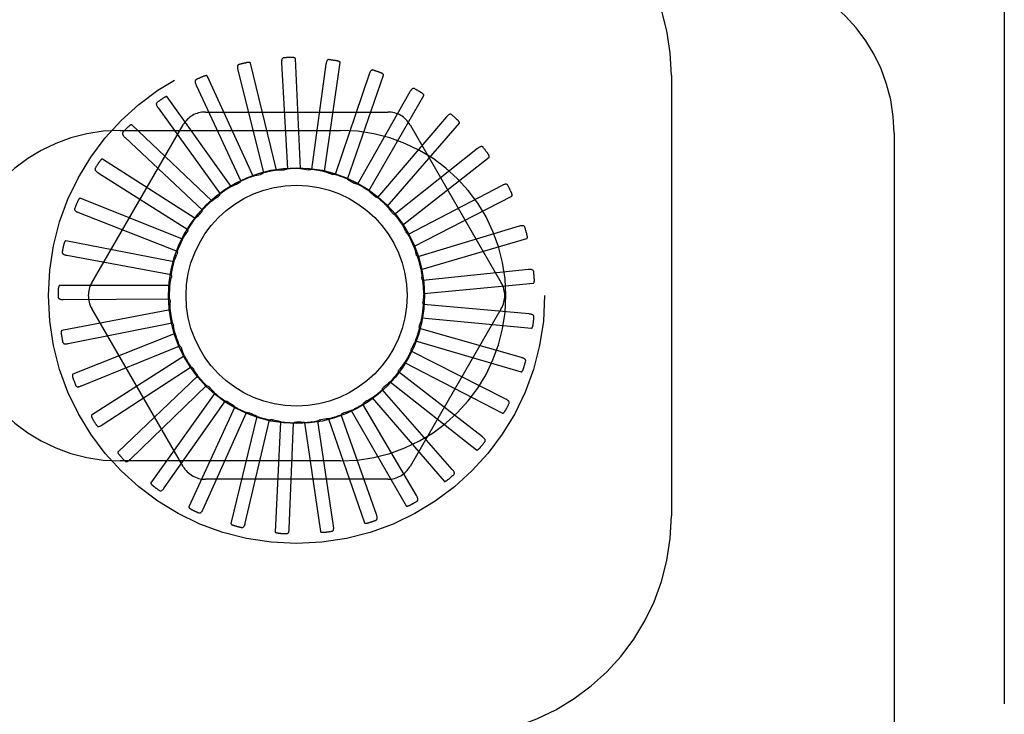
# Model space of a CAD drawing. Header units: inches. Extents: x 0 to 215, y 0 to 139.
# Tile 108 of 117: x 126.572 to 127.688, y 53.776 to 54.564. Entities that reach past the tile are written whole.
import ezdxf

# ---------------------------------------------------------------- set-up
doc = ezdxf.new("R2010")
doc.units = ezdxf.units.IN
doc.header["$LTSCALE"] = 11.804375
doc.header["$MEASUREMENT"] = 0
doc.linetypes.add('HIDDEN', pattern=[0.2, 0.1, -0.1])
doc.layers.add('DEFAULT_2', color=8, linetype='HIDDEN')

msp = doc.modelspace()

# ---------------------------------------------------------------- linework, layer by layer
at = {"layer": 'DEFAULT_2', "color": 8, "linetype": 'HIDDEN'}
for p, q in [((127.6882, 54.968), (127.6882, 49.4675)), ((126.8903, 54.395), (126.8844, 54.5198)), ((126.9175, 54.3915), (126.9353, 54.5152)), ((126.8191, 54.5069), (126.8483, 54.3902)), ((126.8629, 54.3933), (126.8335, 54.5147)), ((126.8688, 54.5149), (126.8753, 54.3947)), ((126.9191, 54.5133), (126.9028, 54.3941)), ((126.8364, 54.3864), (126.7845, 54.5001)), ((126.9682, 54.5023), (126.9296, 54.3883)), ((126.9436, 54.383), (126.9844, 54.5011)), ((127.3107, 54.5008), (127.3107, 54.0008)), ((126.7719, 54.4897), (126.8226, 54.3806)), ((127.0142, 54.4821), (126.9548, 54.3775)), ((126.8116, 54.3746), (126.7391, 54.4764)), ((126.9675, 54.3697), (127.03, 54.4779)), ((126.7287, 54.4638), (126.7992, 54.3663)), ((126.7823, 54.4592), (126.9892, 54.4592)), ((127.0557, 54.4536), (126.9775, 54.3621)), ((126.6536, 54.2654), (126.757, 54.4446)), ((126.6857, 54.4383), (126.9357, 54.4383)), ((126.7895, 54.3583), (126.6991, 54.4446)), ((126.9885, 54.352), (127.0704, 54.4465)), ((127.0144, 54.4446), (127.1179, 54.2654)), ((126.6913, 54.4303), (126.7789, 54.3478)), ((127.5632, 54.435), (127.5632, 50.0005)), ((127.091, 54.4178), (126.9969, 54.3428)), ((126.7709, 54.3382), (126.6658, 54.4058)), ((127.0058, 54.3307), (127.1041, 54.408)), ((126.6608, 54.3902), (126.7625, 54.3258)), ((127.1189, 54.3759), (127.0123, 54.3201)), ((126.7565, 54.3149), (126.6405, 54.3613)), ((127.0188, 54.3066), (127.1299, 54.3638)), ((126.6385, 54.3451), (126.7505, 54.3012)), ((127.1383, 54.3295), (127.0231, 54.2949)), ((127.01, 54.3226), (127.0099, 54.3228)), ((127.0269, 54.2804), (127.1468, 54.3156)), ((126.7467, 54.2893), (126.624, 54.3129)), ((126.6251, 54.2966), (126.7435, 54.2747)), ((127.1487, 54.2803), (127.0289, 54.2681)), ((126.7419, 54.2623), (126.617, 54.2623)), ((127.03, 54.2531), (127.1544, 54.265)), ((126.6212, 54.2465), (126.7415, 54.2473)), ((126.757, 54.0571), (126.6536, 54.2363)), ((127.1179, 54.2363), (127.0144, 54.0571)), ((127.1495, 54.23), (127.0296, 54.2406)), ((126.7424, 54.2349), (126.6197, 54.2112)), ((127.0278, 54.2258), (127.1522, 54.2139)), ((126.6268, 54.1965), (126.7448, 54.2201)), ((126.748, 54.208), (126.632, 54.1616)), ((127.1408, 54.1805), (127.0251, 54.2136)), ((126.6417, 54.1485), (126.7532, 54.194)), ((127.0205, 54.1994), (127.1404, 54.1642)), ((126.7586, 54.1827), (126.6534, 54.1152)), ((127.1229, 54.1335), (127.0155, 54.1879)), ((126.6655, 54.1042), (126.7663, 54.1699)), ((127.0083, 54.1748), (127.1194, 54.1175)), ((126.7738, 54.1599), (126.6833, 54.0736)), ((127.0964, 54.0907), (127.0013, 54.1645)), ((126.6973, 54.0651), (126.7838, 54.1488)), ((126.9917, 54.153), (127.0899, 54.0757)), ((126.793, 54.1403), (126.7205, 54.0385)), ((127.0623, 54.0537), (126.9828, 54.1442)), ((126.7358, 54.0328), (126.805, 54.1313)), ((126.8156, 54.1248), (126.7637, 54.0111)), ((127.0218, 54.0239), (126.9609, 54.1277)), ((126.9713, 54.1347), (127.0531, 54.0402)), ((126.7798, 54.0084), (126.829, 54.1182)), ((126.8407, 54.1138), (126.8113, 53.9923)), ((126.9764, 54.0023), (126.9362, 54.1157)), ((126.9477, 54.1206), (127.0102, 54.0124)), ((126.8276, 53.9927), (126.8552, 54.1099)), ((126.8675, 54.1078), (126.8615, 53.9829)), ((126.8775, 53.9864), (126.8824, 54.1066)), ((126.8949, 54.1069), (126.9127, 53.9832)), ((126.9277, 53.9896), (126.9097, 54.1086)), ((126.922, 54.1112), (126.9628, 53.9931)), ((126.9357, 54.0633), (126.6857, 54.0633)), ((126.9892, 54.0425), (126.7823, 54.0425))]:
    msp.add_line(p, q, dxfattribs=at)
for points in [[(126.8335, 54.5147), (126.8334, 54.5149), (126.8333, 54.515), (126.8332, 54.5151), (126.833, 54.5152), (126.8328, 54.5153), (126.8326, 54.5153), (126.8324, 54.5154), (126.8322, 54.5154), (126.8319, 54.5154), (126.8317, 54.5154), (126.8314, 54.5154), (126.8312, 54.5154), (126.8309, 54.5154), (126.8306, 54.5153), (126.8303, 54.5153), (126.83, 54.5153), (126.8297, 54.5152), (126.8294, 54.5152), (126.8291, 54.5151), (126.8287, 54.515)], [(126.8712, 54.5207), (126.8708, 54.5207), (126.8704, 54.5205), (126.87, 54.5203), (126.8697, 54.52), (126.8695, 54.5196), (126.8692, 54.5193), (126.8691, 54.5188), (126.869, 54.5183), (126.8689, 54.5178), (126.8688, 54.5173), (126.8688, 54.5167), (126.8688, 54.5161), (126.8688, 54.5155), (126.8688, 54.5149)], [(126.8844, 54.5198), (126.8843, 54.52), (126.8842, 54.5202), (126.8841, 54.5203), (126.884, 54.5204), (126.8838, 54.5205), (126.8836, 54.5206), (126.8834, 54.5207), (126.8832, 54.5207), (126.883, 54.5208), (126.8827, 54.5208), (126.8825, 54.5209), (126.8822, 54.5209), (126.882, 54.521), (126.8817, 54.521), (126.8814, 54.521), (126.8811, 54.521), (126.8808, 54.521), (126.8805, 54.5211), (126.8802, 54.5211), (126.8799, 54.521)], [(126.9226, 54.5186), (126.9221, 54.5186), (126.9217, 54.5185), (126.9213, 54.5184), (126.9209, 54.5182), (126.9206, 54.5179), (126.9203, 54.5175), (126.9201, 54.5171), (126.9199, 54.5167), (126.9197, 54.5162), (126.9195, 54.5157), (126.9194, 54.5151), (126.9193, 54.5145), (126.9192, 54.5139), (126.9191, 54.5133)], [(126.9353, 54.5152), (126.9353, 54.5154), (126.9352, 54.5156), (126.9351, 54.5157), (126.935, 54.5159), (126.9349, 54.516), (126.9347, 54.5161), (126.9345, 54.5162), (126.9343, 54.5163), (126.9341, 54.5164), (126.9339, 54.5165), (126.9336, 54.5166), (126.9334, 54.5167), (126.9331, 54.5168), (126.9329, 54.5169), (126.9326, 54.517), (126.9323, 54.517), (126.932, 54.5171), (126.9317, 54.5172), (126.9314, 54.5172), (126.931, 54.5173)], [(126.8204, 54.5131), (126.82, 54.5129), (126.8196, 54.5127), (126.8193, 54.5124), (126.8191, 54.5121), (126.8189, 54.5117), (126.8187, 54.5113), (126.8187, 54.5108), (126.8186, 54.5103), (126.8187, 54.5098), (126.8187, 54.5093), (126.8188, 54.5087), (126.8189, 54.5081), (126.819, 54.5075), (126.8191, 54.5069)], [(126.9726, 54.5068), (126.9721, 54.5069), (126.9717, 54.5069), (126.9713, 54.5068), (126.9709, 54.5067), (126.9705, 54.5064), (126.9702, 54.5061), (126.9699, 54.5058), (126.9696, 54.5054), (126.9693, 54.505), (126.9691, 54.5045), (126.9688, 54.504), (126.9686, 54.5034), (126.9684, 54.5029), (126.9682, 54.5023)], [(126.9844, 54.5011), (126.9845, 54.5013), (126.9844, 54.5014), (126.9844, 54.5016), (126.9843, 54.5018), (126.9842, 54.5019), (126.984, 54.5021), (126.9839, 54.5022), (126.9837, 54.5023), (126.9835, 54.5025), (126.9833, 54.5026), (126.9831, 54.5028), (126.9829, 54.5029), (126.9826, 54.503), (126.9824, 54.5031), (126.9821, 54.5033), (126.9818, 54.5034), (126.9816, 54.5035), (126.9813, 54.5037), (126.981, 54.5038), (126.9807, 54.5039)], [(126.772, 54.496), (126.7716, 54.4958), (126.7712, 54.4955), (126.771, 54.4951), (126.7708, 54.4948), (126.7707, 54.4943), (126.7707, 54.4939), (126.7707, 54.4934), (126.7707, 54.4929), (126.7709, 54.4924), (126.771, 54.4919), (126.7712, 54.4914), (126.7714, 54.4908), (126.7716, 54.4903), (126.7719, 54.4897)], [(126.7845, 54.5001), (126.7844, 54.5002), (126.7842, 54.5003), (126.7841, 54.5004), (126.7839, 54.5004), (126.7837, 54.5005), (126.7835, 54.5005), (126.7833, 54.5005), (126.7831, 54.5005), (126.7828, 54.5004), (126.7826, 54.5004), (126.7823, 54.5003), (126.7821, 54.5003), (126.7818, 54.5002), (126.7816, 54.5001), (126.7813, 54.5), (126.781, 54.5), (126.7807, 54.4999), (126.7804, 54.4997), (126.7801, 54.4996), (126.7798, 54.4995)], [(127.0194, 54.4857), (127.019, 54.4859), (127.0186, 54.486), (127.0182, 54.486), (127.0178, 54.4859), (127.0174, 54.4858), (127.017, 54.4856), (127.0166, 54.4853), (127.0162, 54.4849), (127.0159, 54.4845), (127.0155, 54.4841), (127.0152, 54.4837), (127.0149, 54.4832), (127.0146, 54.4827), (127.0142, 54.4821)], [(126.7391, 54.4764), (126.739, 54.4765), (126.7389, 54.4766), (126.7387, 54.4766), (126.7385, 54.4767), (126.7383, 54.4767), (126.7381, 54.4766), (126.7379, 54.4766), (126.7377, 54.4765), (126.7375, 54.4764), (126.7372, 54.4764), (126.737, 54.4763), (126.7368, 54.4762), (126.7365, 54.476), (126.7363, 54.4759), (126.736, 54.4758), (126.7358, 54.4756), (126.7355, 54.4755), (126.7352, 54.4753), (126.735, 54.4751), (126.7347, 54.475)], [(127.03, 54.4779), (127.0301, 54.478), (127.0301, 54.4782), (127.03, 54.4784), (127.03, 54.4786), (127.0299, 54.4787), (127.0298, 54.4789), (127.0297, 54.4791), (127.0295, 54.4793), (127.0293, 54.4794), (127.0292, 54.4796), (127.029, 54.4798), (127.0288, 54.48), (127.0286, 54.4801), (127.0284, 54.4803), (127.0281, 54.4805), (127.0279, 54.4806), (127.0277, 54.4808), (127.0274, 54.481), (127.0271, 54.4812), (127.0268, 54.4814)], [(126.7276, 54.47), (126.7273, 54.4697), (126.727, 54.4694), (126.7268, 54.469), (126.7267, 54.4686), (126.7267, 54.4682), (126.7268, 54.4677), (126.7269, 54.4673), (126.727, 54.4668), (126.7272, 54.4663), (126.7275, 54.4658), (126.7277, 54.4653), (126.728, 54.4648), (126.7284, 54.4643), (126.7287, 54.4638)], [(127.0615, 54.4562), (127.0611, 54.4564), (127.0607, 54.4566), (127.0603, 54.4567), (127.0599, 54.4567), (127.0594, 54.4566), (127.059, 54.4565), (127.0586, 54.4563), (127.0582, 54.456), (127.0578, 54.4557), (127.0574, 54.4553), (127.0569, 54.455), (127.0565, 54.4545), (127.0561, 54.4541), (127.0557, 54.4536)], [(127.0704, 54.4465), (127.0705, 54.4466), (127.0705, 54.4468), (127.0705, 54.447), (127.0705, 54.4472), (127.0704, 54.4473), (127.0703, 54.4475), (127.0702, 54.4477), (127.0701, 54.4479), (127.07, 54.4481), (127.0699, 54.4483), (127.0697, 54.4485), (127.0696, 54.4487), (127.0694, 54.4489), (127.0692, 54.4492), (127.069, 54.4494), (127.0688, 54.4496), (127.0686, 54.4498), (127.0684, 54.45), (127.0681, 54.4503), (127.0679, 54.4505)], [(126.6991, 54.4446), (126.699, 54.4447), (126.6988, 54.4447), (126.6986, 54.4447), (126.6984, 54.4447), (126.6982, 54.4447), (126.698, 54.4446), (126.6978, 54.4445), (126.6976, 54.4444), (126.6974, 54.4443), (126.6972, 54.4442), (126.697, 54.444), (126.6968, 54.4439), (126.6966, 54.4437), (126.6964, 54.4436), (126.6961, 54.4434), (126.6959, 54.4432), (126.6957, 54.443), (126.6954, 54.4428), (126.6952, 54.4425), (126.695, 54.4423)], [(126.689, 54.4362), (126.6887, 54.4358), (126.6885, 54.4354), (126.6884, 54.435), (126.6884, 54.4346), (126.6885, 54.4342), (126.6886, 54.4337), (126.6888, 54.4333), (126.689, 54.4329), (126.6893, 54.4324), (126.6896, 54.432), (126.69, 54.4316), (126.6904, 54.4311), (126.6908, 54.4307), (126.6913, 54.4303)], [(127.0972, 54.4192), (127.0968, 54.4195), (127.0965, 54.4198), (127.0961, 54.4199), (127.0957, 54.42), (127.0952, 54.42), (127.0948, 54.42), (127.0944, 54.4198), (127.0939, 54.4197), (127.0934, 54.4194), (127.093, 54.4192), (127.0925, 54.4189), (127.092, 54.4185), (127.0915, 54.4182), (127.091, 54.4178)], [(126.6658, 54.4058), (126.6656, 54.4058), (126.6655, 54.4059), (126.6653, 54.4058), (126.6651, 54.4058), (126.6649, 54.4057), (126.6648, 54.4056), (126.6646, 54.4055), (126.6644, 54.4053), (126.6642, 54.4052), (126.664, 54.405), (126.6639, 54.4048), (126.6637, 54.4046), (126.6635, 54.4045), (126.6633, 54.4042), (126.6631, 54.404), (126.6629, 54.4038), (126.6628, 54.4035), (126.6626, 54.4033), (126.6624, 54.403), (126.6622, 54.4028)], [(127.1041, 54.408), (127.1042, 54.4081), (127.1042, 54.4083), (127.1043, 54.4085), (127.1043, 54.4086), (127.1043, 54.4088), (127.1042, 54.409), (127.1042, 54.4092), (127.1041, 54.4095), (127.104, 54.4097), (127.1039, 54.4099), (127.1038, 54.4101), (127.1037, 54.4104), (127.1036, 54.4106), (127.1034, 54.4108), (127.1033, 54.4111), (127.1031, 54.4113), (127.103, 54.4116), (127.1028, 54.4119), (127.1026, 54.4121), (127.1024, 54.4124)], [(126.6575, 54.3956), (126.6573, 54.3952), (126.6572, 54.3947), (126.6571, 54.3943), (126.6572, 54.3939), (126.6573, 54.3935), (126.6575, 54.3931), (126.6578, 54.3927), (126.6581, 54.3923), (126.6585, 54.392), (126.6589, 54.3916), (126.6593, 54.3913), (126.6598, 54.3909), (126.6603, 54.3906), (126.6608, 54.3902)], [(126.8629, 54.3933), (126.8652, 54.3934), (126.8674, 54.3935), (126.8696, 54.3936), (126.8718, 54.3937)], [(126.8753, 54.3947), (126.8748, 54.3944), (126.8742, 54.3941), (126.8737, 54.3939), (126.873, 54.3938), (126.8724, 54.3937), (126.8718, 54.3937)], [(126.8903, 54.395), (126.8925, 54.3947), (126.8947, 54.3944), (126.8969, 54.3941), (126.8991, 54.3937)], [(126.9028, 54.3941), (126.9022, 54.3939), (126.9016, 54.3937), (126.901, 54.3936), (126.9003, 54.3936), (126.8997, 54.3936), (126.8991, 54.3937)], [(126.8364, 54.3864), (126.8385, 54.387), (126.8407, 54.3875), (126.8429, 54.388), (126.845, 54.3884)], [(126.8483, 54.3902), (126.8478, 54.3897), (126.8473, 54.3894), (126.8468, 54.3891), (126.8462, 54.3888), (126.8456, 54.3886), (126.845, 54.3884)], [(126.9175, 54.3915), (126.9196, 54.3909), (126.9217, 54.3901), (126.9238, 54.3894), (126.9259, 54.3886)], [(126.9296, 54.3883), (126.9289, 54.3882), (126.9283, 54.3881), (126.9277, 54.3882), (126.9271, 54.3883), (126.9265, 54.3884), (126.9259, 54.3886)], [(126.9436, 54.383), (126.9455, 54.3819), (126.9474, 54.3808), (126.9493, 54.3797), (126.9512, 54.3785)], [(126.8116, 54.3746), (126.8136, 54.3756), (126.8157, 54.3765), (126.8177, 54.3774), (126.8197, 54.3783)], [(126.8226, 54.3806), (126.8222, 54.3801), (126.8218, 54.3796), (126.8213, 54.3792), (126.8208, 54.3788), (126.8203, 54.3785), (126.8197, 54.3783)], [(126.9548, 54.3775), (126.9542, 54.3775), (126.9535, 54.3776), (126.9529, 54.3777), (126.9523, 54.3779), (126.9518, 54.3782), (126.9512, 54.3785)], [(127.1252, 54.3761), (127.1249, 54.3765), (127.1246, 54.3768), (127.1243, 54.3771), (127.1239, 54.3772), (127.1235, 54.3773), (127.123, 54.3773), (127.1226, 54.3773), (127.1221, 54.3772), (127.1216, 54.3771), (127.1211, 54.3769), (127.1205, 54.3767), (127.12, 54.3765), (127.1194, 54.3762), (127.1189, 54.3759)], [(126.6405, 54.3613), (126.6403, 54.3614), (126.6401, 54.3614), (126.64, 54.3613), (126.6398, 54.3612), (126.6396, 54.3611), (126.6395, 54.361), (126.6393, 54.3608), (126.6392, 54.3607), (126.639, 54.3605), (126.6389, 54.3603), (126.6387, 54.3601), (126.6386, 54.3598), (126.6384, 54.3596), (126.6383, 54.3594), (126.6382, 54.3591), (126.638, 54.3589), (126.6379, 54.3586), (126.6377, 54.3583), (126.6376, 54.358), (126.6375, 54.3577)], [(126.7895, 54.3583), (126.7913, 54.3597), (126.7931, 54.361), (126.795, 54.3622), (126.7968, 54.3635)], [(126.7992, 54.3663), (126.7989, 54.3657), (126.7986, 54.3652), (126.7982, 54.3647), (126.7978, 54.3642), (126.7973, 54.3638), (126.7968, 54.3635)], [(126.9675, 54.3697), (126.9692, 54.3682), (126.9709, 54.3668), (126.9726, 54.3653), (126.9742, 54.3638)], [(126.9775, 54.3621), (126.9769, 54.3623), (126.9763, 54.3625), (126.9757, 54.3627), (126.9752, 54.363), (126.9747, 54.3634), (126.9742, 54.3638)], [(127.1299, 54.3638), (127.13, 54.3639), (127.1301, 54.3641), (127.1302, 54.3642), (127.1302, 54.3644), (127.1302, 54.3646), (127.1302, 54.3648), (127.1302, 54.365), (127.1302, 54.3653), (127.1301, 54.3655), (127.1301, 54.3657), (127.13, 54.366), (127.1299, 54.3662), (127.1299, 54.3665), (127.1298, 54.3668), (127.1297, 54.367), (127.1296, 54.3673), (127.1295, 54.3676), (127.1293, 54.3679), (127.1292, 54.3682), (127.129, 54.3685)], [(126.6342, 54.3498), (126.6341, 54.3493), (126.634, 54.3489), (126.6341, 54.3485), (126.6342, 54.3481), (126.6345, 54.3477), (126.6347, 54.3474), (126.6351, 54.347), (126.6354, 54.3467), (126.6359, 54.3464), (126.6363, 54.3461), (126.6368, 54.3459), (126.6374, 54.3456), (126.6379, 54.3454), (126.6385, 54.3451)], [(126.7789, 54.3478), (126.7787, 54.3472), (126.7785, 54.3466), (126.7782, 54.3461), (126.7779, 54.3455), (126.7775, 54.3451), (126.7771, 54.3446)], [(126.9885, 54.352), (126.9899, 54.3503), (126.9913, 54.3486), (126.9927, 54.3468), (126.994, 54.345)], [(126.7709, 54.3382), (126.7724, 54.3398), (126.774, 54.3415), (126.7755, 54.343), (126.7771, 54.3446)], [(126.9969, 54.3428), (126.9963, 54.343), (126.9958, 54.3433), (126.9953, 54.3437), (126.9948, 54.3441), (126.9944, 54.3445), (126.994, 54.345)], [(126.7625, 54.3258), (126.7624, 54.3252), (126.7623, 54.3246), (126.7622, 54.324), (126.7619, 54.3234), (126.7617, 54.3229), (126.7613, 54.3224)], [(127.0058, 54.3307), (127.0065, 54.3294), (127.0072, 54.3281), (127.0079, 54.3268), (127.0086, 54.3255), (127.0092, 54.3242), (127.0099, 54.3228)], [(127.1446, 54.3286), (127.1444, 54.329), (127.1442, 54.3293), (127.1439, 54.3296), (127.1435, 54.3299), (127.1431, 54.33), (127.1427, 54.3301), (127.1422, 54.3302), (127.1417, 54.3302), (127.1412, 54.3302), (127.1407, 54.3301), (127.1401, 54.33), (127.1395, 54.3299), (127.1389, 54.3297), (127.1383, 54.3295)], [(126.7565, 54.3149), (126.7576, 54.3168), (126.7588, 54.3187), (126.7601, 54.3205), (126.7613, 54.3224)], [(127.0123, 54.3201), (127.0118, 54.3204), (127.0114, 54.3208), (127.011, 54.3212), (127.0106, 54.3216), (127.0103, 54.3221), (127.01, 54.3226)], [(127.1468, 54.3156), (127.147, 54.3157), (127.1471, 54.3158), (127.1472, 54.3159), (127.1473, 54.3161), (127.1473, 54.3163), (127.1474, 54.3165), (127.1474, 54.3167), (127.1474, 54.3169), (127.1474, 54.3172), (127.1474, 54.3174), (127.1474, 54.3177), (127.1474, 54.3179), (127.1473, 54.3182), (127.1473, 54.3185), (127.1473, 54.3188), (127.1472, 54.319), (127.1471, 54.3194), (127.1471, 54.3197), (127.147, 54.32), (127.1469, 54.3202)], [(126.624, 54.3129), (126.6238, 54.3129), (126.6236, 54.3129), (126.6235, 54.3128), (126.6233, 54.3127), (126.6232, 54.3125), (126.6231, 54.3124), (126.623, 54.3122), (126.6228, 54.312), (126.6227, 54.3118), (126.6226, 54.3116), (126.6225, 54.3113), (126.6224, 54.3111), (126.6223, 54.3109), (126.6222, 54.3106), (126.6221, 54.3103), (126.6221, 54.31), (126.622, 54.3097), (126.6219, 54.3094), (126.6218, 54.3091), (126.6217, 54.3088)], [(127.0188, 54.3066), (127.0194, 54.3044), (127.0201, 54.3023), (127.0207, 54.3002), (127.0212, 54.298)], [(126.62, 54.3004), (126.62, 54.2999), (126.62, 54.2995), (126.6202, 54.2991), (126.6204, 54.2987), (126.6207, 54.2984), (126.621, 54.2981), (126.6214, 54.2978), (126.6218, 54.2976), (126.6223, 54.2974), (126.6228, 54.2972), (126.6234, 54.2971), (126.6239, 54.2969), (126.6245, 54.2968), (126.6251, 54.2966)], [(126.7467, 54.2893), (126.7475, 54.2914), (126.7483, 54.2934), (126.7492, 54.2955), (126.75, 54.2975)], [(126.7505, 54.3012), (126.7506, 54.3005), (126.7506, 54.2999), (126.7505, 54.2993), (126.7504, 54.2987), (126.7503, 54.2981), (126.75, 54.2975)], [(127.0231, 54.2949), (127.0227, 54.2953), (127.0223, 54.2958), (127.0219, 54.2963), (127.0216, 54.2969), (127.0214, 54.2974), (127.0212, 54.298)], [(126.7419, 54.2623), (126.7423, 54.2645), (126.7427, 54.2667), (126.7432, 54.2688), (126.7437, 54.271)], [(126.7435, 54.2747), (126.7436, 54.2741), (126.7438, 54.2735), (126.7438, 54.2728), (126.7438, 54.2722), (126.7438, 54.2716), (126.7437, 54.271)], [(127.0269, 54.2804), (127.0272, 54.2782), (127.0274, 54.276), (127.0276, 54.2737), (127.0277, 54.2715)], [(127.0289, 54.2681), (127.0286, 54.2686), (127.0283, 54.2691), (127.0281, 54.2697), (127.0279, 54.2703), (127.0278, 54.2709), (127.0277, 54.2715)], [(127.1546, 54.2782), (127.1545, 54.2786), (127.1544, 54.279), (127.1541, 54.2794), (127.1538, 54.2797), (127.1535, 54.2799), (127.153, 54.2801), (127.1526, 54.2802), (127.1521, 54.2803), (127.1516, 54.2804), (127.1511, 54.2804), (127.1505, 54.2804), (127.1499, 54.2804), (127.1493, 54.2804), (127.1487, 54.2803)], [(127.1544, 54.265), (127.1545, 54.2651), (127.1547, 54.2651), (127.1548, 54.2653), (127.1549, 54.2654), (127.155, 54.2656), (127.1551, 54.2658), (127.1551, 54.266), (127.1552, 54.2662), (127.1552, 54.2664), (127.1553, 54.2667), (127.1553, 54.2669), (127.1553, 54.2672), (127.1554, 54.2675), (127.1554, 54.2677), (127.1554, 54.268), (127.1554, 54.2683), (127.1554, 54.2686), (127.1554, 54.2689), (127.1554, 54.2693), (127.1553, 54.2696)], [(126.617, 54.2623), (126.6168, 54.2622), (126.6166, 54.2622), (126.6165, 54.2621), (126.6164, 54.2619), (126.6163, 54.2617), (126.6162, 54.2616), (126.6161, 54.2614), (126.616, 54.2612), (126.616, 54.2609), (126.6159, 54.2607), (126.6158, 54.2605), (126.6158, 54.2602), (126.6157, 54.2599), (126.6157, 54.2597), (126.6157, 54.2594), (126.6156, 54.2591), (126.6156, 54.2588), (126.6156, 54.2584), (126.6156, 54.2582), (126.6155, 54.2579)], [(126.6155, 54.2492), (126.6155, 54.2487), (126.6156, 54.2483), (126.6158, 54.248), (126.6161, 54.2476), (126.6165, 54.2474), (126.6168, 54.2472), (126.6173, 54.247), (126.6177, 54.2468), (126.6182, 54.2467), (126.6188, 54.2466), (126.6194, 54.2466), (126.6199, 54.2465), (126.6205, 54.2465), (126.6212, 54.2465)], [(126.7415, 54.2473), (126.7418, 54.2468), (126.742, 54.2462), (126.7422, 54.2456), (126.7423, 54.245), (126.7424, 54.2444), (126.7424, 54.2437)], [(127.03, 54.2531), (127.0298, 54.2509), (127.0296, 54.2487), (127.0293, 54.2465), (127.0291, 54.2443)], [(126.7424, 54.2349), (126.7423, 54.2371), (126.7423, 54.2393), (126.7424, 54.2415), (126.7424, 54.2437)], [(127.0296, 54.2406), (127.0294, 54.2412), (127.0292, 54.2418), (127.0291, 54.2424), (127.029, 54.2431), (127.029, 54.2437), (127.0291, 54.2443)], [(127.0278, 54.2258), (127.0272, 54.2236), (127.0266, 54.2215), (127.0259, 54.2194), (127.0252, 54.2173)], [(127.1549, 54.2268), (127.1549, 54.2272), (127.1548, 54.2277), (127.1547, 54.2281), (127.1544, 54.2284), (127.1541, 54.2287), (127.1537, 54.229), (127.1533, 54.2292), (127.1529, 54.2294), (127.1524, 54.2295), (127.1519, 54.2297), (127.1513, 54.2298), (127.1507, 54.2299), (127.1501, 54.2299), (127.1495, 54.23)], [(126.7448, 54.2201), (126.7452, 54.2196), (126.7455, 54.2191), (126.7458, 54.2185), (126.746, 54.2179), (126.7462, 54.2174), (126.7463, 54.2168)], [(126.748, 54.208), (126.7475, 54.2102), (126.7471, 54.2124), (126.7467, 54.2146), (126.7463, 54.2168)], [(127.0251, 54.2136), (127.025, 54.2142), (127.0249, 54.2148), (127.0249, 54.2155), (127.025, 54.2161), (127.0251, 54.2167), (127.0252, 54.2173)], [(127.1522, 54.2139), (127.1524, 54.2139), (127.1525, 54.214), (127.1527, 54.2141), (127.1528, 54.2142), (127.1529, 54.2144), (127.153, 54.2146), (127.1531, 54.2147), (127.1532, 54.2149), (127.1533, 54.2152), (127.1534, 54.2154), (127.1535, 54.2156), (127.1536, 54.2159), (127.1536, 54.2161), (127.1537, 54.2164), (127.1538, 54.2167), (127.1538, 54.217), (127.1539, 54.2173), (127.1539, 54.2176), (127.154, 54.2179), (127.154, 54.2183)], [(126.6197, 54.2112), (126.6195, 54.2111), (126.6194, 54.211), (126.6192, 54.2109), (126.6192, 54.2107), (126.6191, 54.2106), (126.619, 54.2104), (126.619, 54.2101), (126.6189, 54.2099), (126.6189, 54.2097), (126.6189, 54.2094), (126.6189, 54.2092), (126.6189, 54.2089), (126.6189, 54.2087), (126.6189, 54.2084), (126.6189, 54.2081), (126.6189, 54.2078), (126.619, 54.2075), (126.619, 54.2072), (126.6191, 54.2068), (126.6191, 54.2065)], [(126.6207, 54.1981), (126.6208, 54.1976), (126.621, 54.1973), (126.6213, 54.1969), (126.6216, 54.1967), (126.622, 54.1965), (126.6224, 54.1963), (126.6229, 54.1962), (126.6233, 54.1962), (126.6239, 54.1962), (126.6244, 54.1962), (126.625, 54.1962), (126.6256, 54.1963), (126.6262, 54.1964), (126.6268, 54.1965)], [(126.7532, 54.194), (126.7536, 54.1936), (126.7541, 54.1931), (126.7545, 54.1926), (126.7548, 54.1921), (126.7551, 54.1916), (126.7553, 54.191)], [(127.0155, 54.1879), (127.0155, 54.1885), (127.0156, 54.1891), (127.0157, 54.1898), (127.0159, 54.1904), (127.0161, 54.1909), (127.0164, 54.1915)], [(127.0205, 54.1994), (127.0195, 54.1974), (127.0185, 54.1954), (127.0174, 54.1934), (127.0164, 54.1915)], [(126.7586, 54.1827), (126.7577, 54.1848), (126.7569, 54.1868), (126.7561, 54.1889), (126.7553, 54.191)], [(127.1455, 54.1763), (127.1456, 54.1767), (127.1456, 54.1772), (127.1455, 54.1776), (127.1453, 54.178), (127.1451, 54.1783), (127.1448, 54.1786), (127.1444, 54.1789), (127.144, 54.1792), (127.1435, 54.1794), (127.143, 54.1797), (127.1425, 54.1799), (127.142, 54.1801), (127.1414, 54.1803), (127.1408, 54.1805)], [(126.7663, 54.1699), (126.7669, 54.1696), (126.7674, 54.1692), (126.7678, 54.1688), (126.7683, 54.1684), (126.7687, 54.1679), (126.769, 54.1674)], [(127.0083, 54.1748), (127.007, 54.173), (127.0056, 54.1713), (127.0042, 54.1695), (127.0028, 54.1678)], [(126.632, 54.1616), (126.6318, 54.1615), (126.6317, 54.1613), (126.6316, 54.1612), (126.6316, 54.161), (126.6315, 54.1608), (126.6315, 54.1606), (126.6315, 54.1604), (126.6315, 54.1602), (126.6315, 54.1599), (126.6316, 54.1597), (126.6316, 54.1594), (126.6316, 54.1592), (126.6317, 54.1589), (126.6318, 54.1587), (126.6318, 54.1584), (126.6319, 54.1581), (126.632, 54.1578), (126.6321, 54.1575), (126.6322, 54.1572), (126.6323, 54.1569)], [(126.7738, 54.1599), (126.7725, 54.1617), (126.7713, 54.1636), (126.7701, 54.1655), (126.769, 54.1674)], [(127.0013, 54.1645), (127.0014, 54.1651), (127.0015, 54.1657), (127.0018, 54.1663), (127.0021, 54.1668), (127.0024, 54.1673), (127.0028, 54.1678)], [(127.1404, 54.1642), (127.1406, 54.1641), (127.1407, 54.1642), (127.1409, 54.1642), (127.141, 54.1643), (127.1412, 54.1645), (127.1413, 54.1646), (127.1415, 54.1648), (127.1416, 54.165), (127.1417, 54.1652), (127.1419, 54.1654), (127.142, 54.1656), (127.1421, 54.1658), (127.1422, 54.1661), (127.1423, 54.1663), (127.1425, 54.1666), (127.1426, 54.1669), (127.1427, 54.1671), (127.1428, 54.1674), (127.1429, 54.1677), (127.143, 54.168)], [(126.6354, 54.1489), (126.6356, 54.1485), (126.6359, 54.1481), (126.6362, 54.1479), (126.6366, 54.1477), (126.637, 54.1475), (126.6375, 54.1475), (126.6379, 54.1475), (126.6384, 54.1475), (126.6389, 54.1476), (126.6395, 54.1477), (126.64, 54.1479), (126.6406, 54.1481), (126.6412, 54.1483), (126.6417, 54.1485)], [(126.7838, 54.1488), (126.7844, 54.1486), (126.7849, 54.1483), (126.7855, 54.148), (126.786, 54.1477), (126.7865, 54.1473), (126.7869, 54.1468)], [(126.793, 54.1403), (126.7914, 54.1419), (126.7899, 54.1435), (126.7884, 54.1452), (126.7869, 54.1468)], [(126.9828, 54.1442), (126.9831, 54.1447), (126.9833, 54.1453), (126.9837, 54.1458), (126.9841, 54.1463), (126.9845, 54.1468), (126.9849, 54.1472)], [(126.9917, 54.153), (126.99, 54.1515), (126.9884, 54.15), (126.9867, 54.1486), (126.9849, 54.1472)], [(126.805, 54.1313), (126.8056, 54.1312), (126.8062, 54.1311), (126.8068, 54.1309), (126.8073, 54.1306), (126.8079, 54.1303), (126.8084, 54.13)], [(126.8156, 54.1248), (126.8138, 54.126), (126.8119, 54.1273), (126.8101, 54.1286), (126.8084, 54.13)], [(126.9609, 54.1277), (126.9612, 54.1282), (126.9616, 54.1287), (126.962, 54.1292), (126.9625, 54.1296), (126.963, 54.13), (126.9635, 54.1303)], [(126.9713, 54.1347), (126.9693, 54.1335), (126.9674, 54.1324), (126.9655, 54.1313), (126.9635, 54.1303)], [(127.1267, 54.1285), (127.1269, 54.1289), (127.1269, 54.1293), (127.1269, 54.1297), (127.1268, 54.1301), (127.1267, 54.1305), (127.1264, 54.1309), (127.1261, 54.1313), (127.1258, 54.1316), (127.1254, 54.1319), (127.1249, 54.1323), (127.1244, 54.1326), (127.1239, 54.1329), (127.1234, 54.1332), (127.1229, 54.1335)], [(126.6534, 54.1152), (126.6533, 54.115), (126.6532, 54.1149), (126.6532, 54.1147), (126.6532, 54.1145), (126.6532, 54.1143), (126.6532, 54.1141), (126.6532, 54.1139), (126.6533, 54.1137), (126.6533, 54.1135), (126.6534, 54.1132), (126.6535, 54.113), (126.6536, 54.1128), (126.6537, 54.1125), (126.6538, 54.1123), (126.6539, 54.112), (126.6541, 54.1117), (126.6542, 54.1115), (126.6543, 54.1112), (126.6545, 54.1109), (126.6547, 54.1106)], [(126.829, 54.1182), (126.8296, 54.1182), (126.8303, 54.1182), (126.8309, 54.1181), (126.8315, 54.118), (126.8321, 54.1178), (126.8326, 54.1175)], [(126.8407, 54.1138), (126.8387, 54.1147), (126.8366, 54.1156), (126.8346, 54.1166), (126.8326, 54.1175)], [(126.9362, 54.1157), (126.9367, 54.1162), (126.9371, 54.1166), (126.9376, 54.1169), (126.9382, 54.1173), (126.9387, 54.1175), (126.9393, 54.1177)], [(126.9477, 54.1206), (126.9456, 54.1198), (126.9435, 54.1191), (126.9414, 54.1184), (126.9393, 54.1177)], [(127.1194, 54.1175), (127.1195, 54.1175), (127.1197, 54.1175), (127.1199, 54.1175), (127.1201, 54.1176), (127.1202, 54.1177), (127.1204, 54.1178), (127.1206, 54.1179), (127.1207, 54.1181), (127.1209, 54.1183), (127.1211, 54.1184), (127.1212, 54.1186), (127.1214, 54.1188), (127.1215, 54.119), (127.1217, 54.1193), (127.1219, 54.1195), (127.122, 54.1198), (127.1222, 54.12), (127.1224, 54.1203), (127.1225, 54.1206), (127.1227, 54.1209)], [(126.6593, 54.1033), (126.6595, 54.103), (126.6599, 54.1027), (126.6602, 54.1025), (126.6607, 54.1024), (126.6611, 54.1023), (126.6615, 54.1024), (126.662, 54.1024), (126.6625, 54.1026), (126.6629, 54.1028), (126.6634, 54.103), (126.6639, 54.1032), (126.6645, 54.1035), (126.665, 54.1038), (126.6655, 54.1042)], [(126.8552, 54.1099), (126.8558, 54.11), (126.8564, 54.1101), (126.857, 54.1101), (126.8576, 54.1101), (126.8582, 54.11), (126.8588, 54.1099)], [(126.8675, 54.1078), (126.8653, 54.1082), (126.8631, 54.1088), (126.861, 54.1093), (126.8588, 54.1099)], [(126.8824, 54.1066), (126.883, 54.1069), (126.8835, 54.1071), (126.8841, 54.1072), (126.8848, 54.1073), (126.8854, 54.1074), (126.886, 54.1074)], [(126.8949, 54.1069), (126.8927, 54.1069), (126.8904, 54.1071), (126.8882, 54.1072), (126.886, 54.1074)], [(126.9097, 54.1086), (126.9102, 54.109), (126.9108, 54.1093), (126.9113, 54.1095), (126.9119, 54.1098), (126.9125, 54.1099), (126.9131, 54.11)], [(126.922, 54.1112), (126.9198, 54.1109), (126.9176, 54.1105), (126.9154, 54.1103), (126.9131, 54.11)], [(127.0992, 54.0851), (127.0994, 54.0855), (127.0996, 54.0859), (127.0996, 54.0863), (127.0996, 54.0867), (127.0995, 54.0871), (127.0994, 54.0875), (127.0991, 54.0879), (127.0989, 54.0883), (127.0985, 54.0887), (127.0982, 54.0891), (127.0978, 54.0895), (127.0973, 54.0899), (127.0969, 54.0903), (127.0964, 54.0907)], [(126.6833, 54.0736), (126.6832, 54.0735), (126.6832, 54.0733), (126.6831, 54.0732), (126.6832, 54.073), (126.6832, 54.0728), (126.6833, 54.0726), (126.6833, 54.0724), (126.6834, 54.0722), (126.6835, 54.072), (126.6836, 54.0718), (126.6838, 54.0715), (126.6839, 54.0713), (126.6841, 54.0711), (126.6842, 54.0709), (126.6844, 54.0706), (126.6846, 54.0704), (126.6848, 54.0702), (126.685, 54.0699), (126.6852, 54.0697), (126.6854, 54.0694)], [(127.0899, 54.0757), (127.0901, 54.0756), (127.0902, 54.0756), (127.0904, 54.0756), (127.0906, 54.0756), (127.0908, 54.0757), (127.091, 54.0758), (127.0912, 54.0759), (127.0914, 54.076), (127.0916, 54.0761), (127.0917, 54.0763), (127.0919, 54.0765), (127.0921, 54.0766), (127.0923, 54.0768), (127.0925, 54.077), (127.0927, 54.0772), (127.093, 54.0774), (127.0932, 54.0776), (127.0934, 54.0779), (127.0936, 54.0781), (127.0938, 54.0783)], [(126.6913, 54.0631), (126.6916, 54.0628), (126.692, 54.0626), (126.6924, 54.0625), (126.6928, 54.0625), (126.6932, 54.0625), (126.6937, 54.0626), (126.6941, 54.0628), (126.6945, 54.063), (126.695, 54.0633), (126.6954, 54.0636), (126.6959, 54.0639), (126.6963, 54.0643), (126.6968, 54.0647), (126.6973, 54.0651)], [(127.064, 54.0477), (127.0643, 54.048), (127.0645, 54.0484), (127.0646, 54.0488), (127.0647, 54.0492), (127.0647, 54.0496), (127.0646, 54.05), (127.0645, 54.0505), (127.0643, 54.0509), (127.064, 54.0514), (127.0637, 54.0519), (127.0634, 54.0523), (127.063, 54.0528), (127.0627, 54.0533), (127.0623, 54.0537)], [(126.7205, 54.0385), (126.7204, 54.0384), (126.7204, 54.0382), (126.7204, 54.038), (126.7205, 54.0379), (126.7205, 54.0377), (126.7206, 54.0375), (126.7208, 54.0373), (126.7209, 54.0371), (126.721, 54.0369), (126.7212, 54.0367), (126.7213, 54.0366), (126.7215, 54.0364), (126.7217, 54.0362), (126.7219, 54.036), (126.7221, 54.0358), (126.7223, 54.0356), (126.7226, 54.0354), (126.7228, 54.0352), (126.7231, 54.035), (126.7233, 54.0348)], [(127.0531, 54.0402), (127.0532, 54.0401), (127.0534, 54.0401), (127.0536, 54.04), (127.0537, 54.04), (127.0539, 54.0401), (127.0541, 54.0401), (127.0543, 54.0402), (127.0546, 54.0403), (127.0548, 54.0404), (127.055, 54.0405), (127.0552, 54.0406), (127.0554, 54.0407), (127.0557, 54.0408), (127.0559, 54.041), (127.0561, 54.0412), (127.0564, 54.0413), (127.0566, 54.0415), (127.0569, 54.0417), (127.0572, 54.0419), (127.0574, 54.0421)], [(126.7303, 54.0297), (126.7307, 54.0295), (126.7311, 54.0294), (126.7315, 54.0293), (126.7319, 54.0294), (126.7324, 54.0295), (126.7328, 54.0297), (126.7332, 54.0299), (126.7335, 54.0302), (126.7339, 54.0306), (126.7343, 54.031), (126.7347, 54.0314), (126.7351, 54.0318), (126.7354, 54.0323), (126.7358, 54.0328)], [(127.0223, 54.0176), (127.0227, 54.0179), (127.023, 54.0182), (127.0232, 54.0186), (127.0233, 54.019), (127.0234, 54.0194), (127.0234, 54.0198), (127.0233, 54.0203), (127.0232, 54.0208), (127.023, 54.0213), (127.0228, 54.0218), (127.0226, 54.0223), (127.0224, 54.0228), (127.0221, 54.0234), (127.0218, 54.0239)], [(127.0102, 54.0124), (127.0103, 54.0122), (127.0105, 54.0121), (127.0106, 54.0121), (127.0108, 54.012), (127.011, 54.012), (127.0112, 54.012), (127.0114, 54.0121), (127.0117, 54.0121), (127.0119, 54.0122), (127.0121, 54.0122), (127.0124, 54.0123), (127.0126, 54.0124), (127.0129, 54.0125), (127.0131, 54.0126), (127.0134, 54.0127), (127.0137, 54.0128), (127.0139, 54.0129), (127.0142, 54.0131), (127.0145, 54.0132), (127.0148, 54.0134)], [(126.7637, 54.0111), (126.7636, 54.0109), (126.7636, 54.0108), (126.7637, 54.0106), (126.7638, 54.0104), (126.7639, 54.0103), (126.764, 54.0101), (126.7641, 54.0099), (126.7643, 54.0098), (126.7645, 54.0096), (126.7647, 54.0095), (126.7649, 54.0093), (126.7651, 54.0092), (126.7653, 54.009), (126.7655, 54.0089), (126.7658, 54.0087), (126.766, 54.0086), (126.7663, 54.0084), (126.7666, 54.0083), (126.7669, 54.0081), (126.7672, 54.0079)], [(126.7749, 54.0043), (126.7754, 54.0042), (126.7758, 54.0041), (126.7762, 54.0042), (126.7766, 54.0043), (126.777, 54.0045), (126.7774, 54.0047), (126.7777, 54.005), (126.7781, 54.0054), (126.7784, 54.0058), (126.7787, 54.0063), (126.779, 54.0068), (126.7792, 54.0073), (126.7795, 54.0078), (126.7798, 54.0084)], [(126.9757, 53.996), (126.9761, 53.9962), (126.9764, 53.9964), (126.9767, 53.9967), (126.9769, 53.9971), (126.9771, 53.9975), (126.9772, 53.9979), (126.9772, 53.9984), (126.9772, 53.9989), (126.9771, 53.9994), (126.977, 54), (126.9769, 54.0005), (126.9767, 54.0011), (126.9766, 54.0017), (126.9764, 54.0023)], [(126.8113, 53.9923), (126.8112, 53.9922), (126.8113, 53.992), (126.8114, 53.9918), (126.8115, 53.9917), (126.8116, 53.9916), (126.8118, 53.9914), (126.8119, 53.9913), (126.8121, 53.9912), (126.8123, 53.991), (126.8125, 53.9909), (126.8128, 53.9908), (126.813, 53.9907), (126.8132, 53.9906), (126.8135, 53.9905), (126.8138, 53.9904), (126.8141, 53.9903), (126.8144, 53.9902), (126.8147, 53.9901), (126.8149, 53.99), (126.8152, 53.9899)], [(126.8236, 53.9878), (126.8241, 53.9877), (126.8245, 53.9878), (126.8249, 53.9879), (126.8253, 53.9881), (126.8256, 53.9883), (126.8259, 53.9887), (126.8262, 53.989), (126.8264, 53.9895), (126.8267, 53.9899), (126.8269, 53.9904), (126.8271, 53.991), (126.8273, 53.9915), (126.8274, 53.9921), (126.8276, 53.9927)], [(126.9628, 53.9931), (126.9629, 53.993), (126.963, 53.9928), (126.9632, 53.9928), (126.9634, 53.9927), (126.9636, 53.9926), (126.9638, 53.9926), (126.964, 53.9926), (126.9642, 53.9926), (126.9644, 53.9926), (126.9647, 53.9926), (126.9649, 53.9926), (126.9652, 53.9927), (126.9655, 53.9927), (126.9657, 53.9928), (126.966, 53.9928), (126.9663, 53.9929), (126.9666, 53.993), (126.9669, 53.9931), (126.9672, 53.9931), (126.9675, 53.9932)], [(126.8615, 53.9829), (126.8615, 53.9828), (126.8616, 53.9826), (126.8617, 53.9825), (126.8619, 53.9823), (126.862, 53.9822), (126.8622, 53.9821), (126.8624, 53.982), (126.8626, 53.9819), (126.8628, 53.9818), (126.863, 53.9818), (126.8633, 53.9817), (126.8635, 53.9816), (126.8638, 53.9816), (126.8641, 53.9815), (126.8644, 53.9815), (126.8647, 53.9814), (126.865, 53.9814), (126.8653, 53.9814), (126.8656, 53.9813), (126.866, 53.9813)], [(126.8745, 53.9808), (126.875, 53.9808), (126.8754, 53.9809), (126.8758, 53.9811), (126.8761, 53.9814), (126.8764, 53.9817), (126.8766, 53.9821), (126.8768, 53.9825), (126.877, 53.983), (126.8771, 53.9835), (126.8772, 53.984), (126.8773, 53.9846), (126.8774, 53.9851), (126.8774, 53.9858), (126.8775, 53.9864)], [(126.9127, 53.9832), (126.9127, 53.983), (126.9128, 53.9829), (126.9129, 53.9828), (126.9131, 53.9827), (126.9133, 53.9826), (126.9135, 53.9825), (126.9137, 53.9825), (126.9139, 53.9824), (126.9141, 53.9824), (126.9144, 53.9823), (126.9146, 53.9823), (126.9149, 53.9823), (126.9152, 53.9823), (126.9154, 53.9823), (126.9157, 53.9823), (126.916, 53.9823), (126.9163, 53.9823), (126.9167, 53.9824), (126.917, 53.9824), (126.9173, 53.9824)], [(126.9258, 53.9836), (126.9263, 53.9837), (126.9267, 53.9839), (126.927, 53.9841), (126.9273, 53.9844), (126.9275, 53.9848), (126.9276, 53.9852), (126.9278, 53.9857), (126.9278, 53.9862), (126.9279, 53.9867), (126.9279, 53.9872), (126.9279, 53.9878), (126.9278, 53.9884), (126.9278, 53.989), (126.9277, 53.9896)]]:
    msp.add_lwpolyline(points, dxfattribs=at)
for radius in [0.2813, 0.1452, 0.1253]:
    msp.add_circle((126.8857, 54.2508), radius, dxfattribs=at)
for centre, radius, start, end in [((127.0607, 54.5008), 0.25, 0, 90), ((127.3752, 54.435), 0.188, 0, 90), ((126.8857, 54.2508), 0.2703, 91.244, 93.0757), ((126.8857, 54.2508), 0.2703, 80.3534, 82.1665), ((126.8857, 54.2508), 0.2703, 102.1722, 103.9846), ((126.8857, 54.2508), 0.2703, 69.4259, 71.2574), ((126.8857, 54.2508), 0.2703, 113.0815, 114.8939), ((126.8857, 54.2508), 0.2703, 58.5362, 60.3484), ((126.8857, 54.2508), 0.2703, 123.9715, 125.8028), ((126.7823, 54.43), 0.0292, 90, 150), ((126.9892, 54.43), 0.0292, 30, 90), ((126.8857, 54.2508), 0.2703, 47.6265, 49.4392), ((126.6857, 54.2508), 0.1875, 90, 270), ((126.8857, 54.2508), 0.2703, 134.8988, 136.712), ((126.9357, 54.2508), 0.1875, 270, 90), ((126.8857, 54.2508), 0.2703, 36.6986, 38.5302), ((126.8857, 54.2508), 0.2703, 145.7893, 147.6212), ((126.8857, 54.2508), 0.1443, 99.0916, 105.0379), ((126.8857, 54.2508), 0.1443, 88.1826, 94.1288), ((126.8857, 54.2508), 0.1443, 77.2735, 83.2197), ((126.8857, 54.2508), 0.1443, 110.0007, 115.947), ((126.8857, 54.2508), 0.1443, 66.3644, 72.3106), ((126.8857, 54.2508), 0.1443, 120.9098, 126.8561), ((126.8857, 54.2508), 0.1443, 55.4553, 61.4015), ((126.8857, 54.2508), 0.2703, 25.8081, 27.6211), ((126.8857, 54.2508), 0.1443, 44.5462, 50.4924), ((126.8857, 54.2508), 0.2703, 156.7179, 158.5301), ((126.8857, 54.2508), 0.1443, 131.8189, 137.7652), ((126.8857, 54.2508), 0.1443, 142.728, 148.6743), ((126.8857, 54.2508), 0.1443, 33.6371, 39.5833), ((126.8857, 54.2508), 0.2703, 14.8803, 16.7119), ((126.8857, 54.2508), 0.1443, 153.6371, 159.5833), ((126.8857, 54.2508), 0.1443, 22.728, 28.6743), ((126.8857, 54.2508), 0.2703, 167.6268, 169.4393), ((126.8857, 54.2508), 0.1443, 11.8189, 17.7652), ((126.8857, 54.2508), 0.1443, 164.5462, 170.4924), ((126.8857, 54.2508), 0.2703, 3.9727, 5.8031), ((126.6788, 54.2508), 0.0292, 150, 210), ((126.8857, 54.2508), 0.1443, 175.4553, 181.4015), ((126.8857, 54.2508), 0.1443, 0.9098, 6.8561), ((127.0926, 54.2508), 0.0292, 330, 30), ((126.8857, 54.2508), 0.2703, 178.5093, 180.3483), ((126.8857, 54.2508), 0.1443, 350.0007, 355.947), ((126.8857, 54.2508), 0.1443, 186.3644, 192.3106), ((126.8857, 54.2508), 0.2703, 353.0804, 354.8935), ((126.8857, 54.2508), 0.2703, 189.4443, 191.2574), ((126.8857, 54.2508), 0.1443, 197.2735, 203.2197), ((126.8857, 54.2508), 0.1443, 339.0916, 345.0379), ((126.8857, 54.2508), 0.1443, 208.1826, 214.1288), ((126.8857, 54.2508), 0.1443, 328.1826, 334.1288), ((126.8857, 54.2508), 0.2703, 342.1533, 343.9848), ((126.8857, 54.2508), 0.1443, 219.0916, 225.0379), ((126.8857, 54.2508), 0.1443, 317.2735, 323.2197), ((126.8857, 54.2508), 0.2703, 200.3346, 202.1666), ((126.8857, 54.2508), 0.1443, 230.0007, 235.947), ((126.8857, 54.2508), 0.1443, 306.3644, 312.3106), ((126.8857, 54.2508), 0.1443, 240.9098, 246.8561), ((126.8857, 54.2508), 0.1443, 295.4553, 301.4015), ((126.8857, 54.2508), 0.2703, 331.2627, 333.0757), ((126.8857, 54.2508), 0.1443, 251.8189, 257.7652), ((126.8857, 54.2508), 0.1443, 284.5462, 290.4924), ((126.8857, 54.2508), 0.2703, 211.2637, 213.0755), ((126.8857, 54.2508), 0.1443, 262.728, 268.6743), ((126.8857, 54.2508), 0.1443, 273.6371, 279.5833), ((126.8857, 54.2508), 0.2703, 320.3346, 322.1665), ((126.8857, 54.2508), 0.2703, 222.1721, 223.9848), ((126.7823, 54.0717), 0.0292, 210, 270), ((126.9892, 54.0717), 0.0292, 270, 330), ((126.8857, 54.2508), 0.2703, 309.4457, 311.2575), ((126.8857, 54.2508), 0.2703, 233.0625, 234.8938), ((126.8857, 54.2508), 0.2703, 298.5353, 300.3483), ((126.8857, 54.2508), 0.2703, 243.9898, 245.8029), ((126.8857, 54.2508), 0.2703, 287.6079, 289.4393), ((127.0607, 54.0008), 0.25, 270, 360), ((126.8857, 54.2508), 0.2703, 254.8798, 256.7121), ((126.8857, 54.2508), 0.2703, 265.8095, 267.621), ((126.8857, 54.2508), 0.2703, 276.7174, 278.5302)]:
    msp.add_arc(centre, radius, start, end, dxfattribs=at)

doc.saveas('drawing.dxf')
